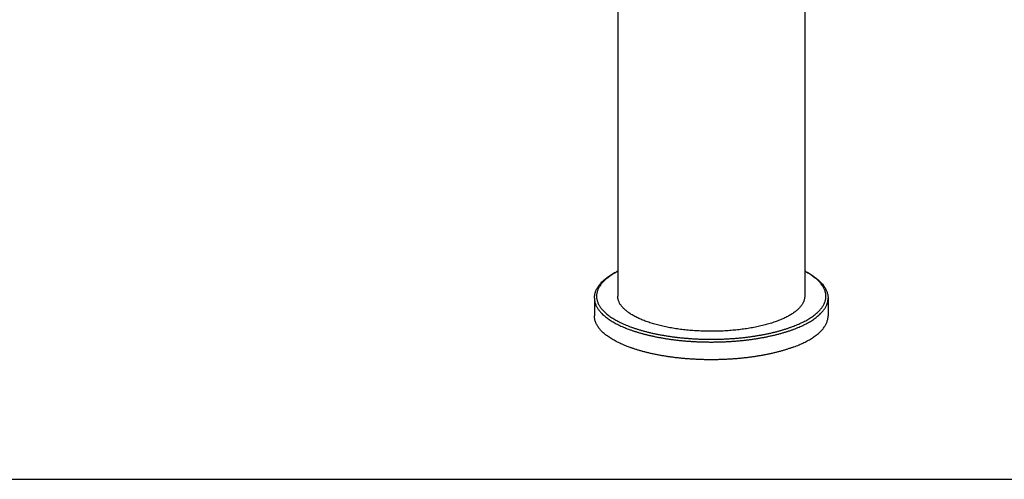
# Model space of a CAD drawing. Header units: millimetres. Extents: x 0 to 1189, y 0 to 1074.
# Tile 1 of 8: x 131 to 362, y 0 to 108. Entities that reach past the tile are written whole.
import ezdxf

# ---------------------------------------------------------------- set-up
doc = ezdxf.new("R2010")
doc.units = ezdxf.units.MM
doc.header["$LTSCALE"] = 65.395
doc.layers.get('0').update_dxf_attribs({"linetype": 'CONTINUOUS'})

msp = doc.modelspace()

# ---------------------------------------------------------------- linework, layer by layer
at = {"color": 7, "linetype": 'CONTINUOUS'}
for p, q in [((271.49, 175.69), (271.49, 43.06)), ((315.49, 119.16), (315.49, 43.06)), ((265.99, 42.59), (265.99, 38.42)), ((320.99, 42.59), (320.99, 38.42)), ((0, 0), (1189, 0))]:
    msp.add_line(p, q, dxfattribs=at)
for points, knots in [([(265.99, 42.59), (265.99, 42.71), (266, 42.94), (266.04, 43.29), (266.11, 43.64), (266.21, 43.99), (266.34, 44.35), (266.5, 44.7), (266.69, 45.05), (266.92, 45.39), (267.17, 45.74), (267.45, 46.08), (267.76, 46.42), (268.11, 46.75), (268.48, 47.08), (268.87, 47.4), (269.3, 47.71), (269.75, 48.02), (270.23, 48.32), (270.73, 48.62), (271.15, 48.85), (271.41, 48.98), (271.49, 49.02)], [0, 0, 0, 0, 0.039278, 0.078846, 0.118979, 0.15994, 0.201969, 0.245278, 0.290047, 0.336414, 0.38449, 0.434358, 0.486078, 0.539695, 0.595242, 0.652742, 0.712214, 0.773668, 0.837106, 0.902526, 0.969921, 1, 1, 1, 1]), ([(315.49, 49.02), (315.6, 48.96), (315.89, 48.81), (316.35, 48.56), (316.84, 48.27), (317.3, 47.97), (317.75, 47.66), (318.16, 47.35), (318.55, 47.03), (318.91, 46.71), (319.24, 46.38), (319.55, 46.04), (319.83, 45.71), (320.07, 45.37), (320.29, 45.02), (320.48, 44.68), (320.64, 44.33), (320.76, 43.98), (320.86, 43.64), (320.93, 43.29), (320.98, 42.94), (320.99, 42.71), (320.99, 42.59)], [0, 0, 0, 0, 0.044223, 0.110517, 0.174853, 0.237222, 0.297663, 0.356171, 0.41269, 0.467314, 0.520067, 0.570922, 0.619971, 0.667297, 0.712951, 0.757013, 0.799745, 0.841343, 0.881965, 0.921819, 0.961105, 1, 1, 1, 1]), ([(309.04, 37.23), (308.86, 37.16), (308.49, 37.03), (307.93, 36.84), (307.35, 36.66), (306.75, 36.48), (306.14, 36.31), (305.51, 36.15), (304.86, 36), (304.21, 35.86), (303.54, 35.72), (302.86, 35.6), (302.16, 35.48), (301.46, 35.37), (300.75, 35.28), (300.03, 35.19), (299.3, 35.11), (298.56, 35.04), (297.82, 34.98), (297.08, 34.92), (296.33, 34.88), (295.57, 34.85), (294.81, 34.83), (294.06, 34.82), (293.3, 34.81), (292.54, 34.82), (291.78, 34.84), (291.02, 34.87), (290.27, 34.9), (289.52, 34.95), (288.78, 35.01), (288.04, 35.07), (287.31, 35.15), (286.58, 35.23), (285.86, 35.32), (285.16, 35.43), (284.46, 35.54), (283.77, 35.66), (283.1, 35.79), (282.43, 35.93), (281.78, 36.08), (281.15, 36.23), (280.53, 36.4), (279.92, 36.57), (279.33, 36.75), (278.76, 36.93), (278.2, 37.13), (277.67, 37.33), (277.15, 37.54), (276.65, 37.75), (276.17, 37.97), (275.71, 38.2), (275.28, 38.43), (274.86, 38.67), (274.47, 38.91), (274.1, 39.16), (273.75, 39.41), (273.43, 39.67), (273.13, 39.93), (272.85, 40.2), (272.6, 40.46), (272.37, 40.74), (272.17, 41.01), (271.99, 41.29), (271.84, 41.57), (271.72, 41.85), (271.62, 42.13), (271.55, 42.42), (271.5, 42.7), (271.49, 42.91), (271.49, 43.03), (271.49, 43.06)], [0, 0, 0, 0, 0.014232, 0.028819, 0.043751, 0.059015, 0.074601, 0.090493, 0.106678, 0.123142, 0.13987, 0.156845, 0.174052, 0.191474, 0.209095, 0.226896, 0.24486, 0.26297, 0.281206, 0.299552, 0.317987, 0.336493, 0.355052, 0.373644, 0.39225, 0.410852, 0.429429, 0.447964, 0.466437, 0.48483, 0.503123, 0.521298, 0.539337, 0.557222, 0.574935, 0.592459, 0.609775, 0.626869, 0.643722, 0.66032, 0.676647, 0.692687, 0.708428, 0.723854, 0.738954, 0.753715, 0.768126, 0.782176, 0.795855, 0.809156, 0.822071, 0.834594, 0.84672, 0.858446, 0.86977, 0.880693, 0.891218, 0.901348, 0.911091, 0.920458, 0.92946, 0.938116, 0.946446, 0.954475, 0.962231, 0.969749, 0.977066, 0.984226, 0.991273, 0.998258, 1, 1, 1, 1]), ([(315.49, 43.06), (315.49, 42.99), (315.48, 42.82), (315.45, 42.56), (315.39, 42.27), (315.3, 41.99), (315.19, 41.71), (315.06, 41.43), (314.89, 41.15), (314.7, 40.87), (314.49, 40.6), (314.25, 40.33), (313.99, 40.06), (313.7, 39.8), (313.39, 39.54), (313.05, 39.28), (312.69, 39.03), (312.31, 38.79), (311.91, 38.55), (311.48, 38.31), (311.03, 38.08), (310.56, 37.86), (310.07, 37.64), (309.57, 37.43), (309.22, 37.3), (309.04, 37.23)], [0, 0, 0, 0, 0.023264, 0.054446, 0.086019, 0.118193, 0.151167, 0.185118, 0.220209, 0.256577, 0.294344, 0.33361, 0.374458, 0.416954, 0.461151, 0.507087, 0.554788, 0.604269, 0.655537, 0.708589, 0.763414, 0.819994, 0.878306, 0.93832, 1, 1, 1, 1]), ([(312.93, 31.14), (312.72, 31.06), (312.28, 30.9), (311.61, 30.67), (310.93, 30.45), (310.22, 30.24), (309.5, 30.04), (308.76, 29.85), (308, 29.67), (307.23, 29.5), (306.45, 29.33), (305.65, 29.18), (304.83, 29.04), (304.01, 28.9), (303.17, 28.78), (302.32, 28.66), (301.47, 28.56), (300.6, 28.47), (299.73, 28.39), (298.85, 28.32), (297.96, 28.26), (297.07, 28.21), (296.18, 28.17), (295.28, 28.14), (294.39, 28.12), (293.49, 28.12), (292.59, 28.12), (291.69, 28.14), (290.79, 28.17), (289.9, 28.21), (289.01, 28.26), (288.12, 28.32), (287.24, 28.39), (286.37, 28.47), (285.51, 28.56), (284.65, 28.66), (283.8, 28.78), (282.96, 28.9), (282.14, 29.04), (281.33, 29.18), (280.53, 29.33), (279.74, 29.5), (278.97, 29.67), (278.21, 29.85), (277.47, 30.04), (276.75, 30.24), (276.04, 30.45), (275.36, 30.67), (274.69, 30.9), (274.04, 31.13), (273.42, 31.37), (272.81, 31.62), (272.23, 31.88), (271.67, 32.14), (271.14, 32.42), (270.62, 32.69), (270.14, 32.98), (269.67, 33.26), (269.24, 33.56), (268.82, 33.86), (268.44, 34.16), (268.08, 34.47), (267.75, 34.79), (267.45, 35.1), (267.17, 35.42), (266.92, 35.75), (266.7, 36.08), (266.51, 36.41), (266.35, 36.74), (266.22, 37.07), (266.11, 37.41), (266.04, 37.75), (266, 38.08), (265.99, 38.31), (265.99, 38.42)], [0, 0, 0, 0, 0.013481, 0.027284, 0.041394, 0.055808, 0.070513, 0.085493, 0.100744, 0.11625, 0.131995, 0.147975, 0.164166, 0.18056, 0.197144, 0.213897, 0.230812, 0.24787, 0.265051, 0.28235, 0.299743, 0.317215, 0.334756, 0.352342, 0.369961, 0.387599, 0.405232, 0.422852, 0.440441, 0.457976, 0.475452, 0.492846, 0.51014, 0.527327, 0.544382, 0.561295, 0.578053, 0.594632, 0.611028, 0.627222, 0.643196, 0.658946, 0.674451, 0.689699, 0.704684, 0.719386, 0.733799, 0.747913, 0.761712, 0.775194, 0.788348, 0.801163, 0.813638, 0.825763, 0.837532, 0.848948, 0.86, 0.870693, 0.881027, 0.891, 0.90062, 0.909893, 0.918823, 0.927427, 0.935714, 0.943702, 0.951414, 0.958867, 0.966094, 0.973125, 0.97999, 0.986732, 0.993388, 1, 1, 1, 1]), ([(312.93, 31.14), (313.14, 31.22), (313.55, 31.37), (314.16, 31.62), (314.74, 31.88), (315.3, 32.14), (315.83, 32.42), (316.35, 32.69), (316.84, 32.98), (317.3, 33.26), (317.74, 33.56), (318.15, 33.86), (318.53, 34.16), (318.89, 34.47), (319.22, 34.79), (319.53, 35.1), (319.8, 35.42), (320.05, 35.75), (320.27, 36.08), (320.46, 36.41), (320.62, 36.74), (320.75, 37.07), (320.86, 37.41), (320.93, 37.75), (320.98, 38.08), (320.99, 38.31), (320.99, 38.42)], [0, 0, 0, 0, 0.058504, 0.115525, 0.171003, 0.22494, 0.277306, 0.328068, 0.377244, 0.424811, 0.470767, 0.515142, 0.557931, 0.599172, 0.638909, 0.677171, 0.714038, 0.749578, 0.783868, 0.817033, 0.849181, 0.880446, 0.910994, 0.940978, 0.970584, 1, 1, 1, 1])]:
    msp.add_open_spline(points, degree=3, knots=knots, dxfattribs=at)
at = {"color": 9, "linetype": 'CONTINUOUS'}
for points, knots in [([(271.49, 48.92), (271.32, 48.84), (271, 48.66), (270.53, 48.38), (270.07, 48.1), (269.64, 47.8), (269.23, 47.51), (268.85, 47.2), (268.5, 46.9), (268.18, 46.58), (267.88, 46.27), (267.61, 45.95), (267.37, 45.63), (267.15, 45.3), (266.97, 44.97), (266.82, 44.64), (266.69, 44.31), (266.59, 43.98), (266.53, 43.64), (266.49, 43.31), (266.48, 42.97), (266.5, 42.64), (266.56, 42.3), (266.64, 41.97), (266.75, 41.64), (266.89, 41.3), (267.06, 40.98), (267.26, 40.65), (267.48, 40.33), (267.74, 40), (268.02, 39.69), (268.33, 39.37), (268.67, 39.06), (269.04, 38.76), (269.43, 38.46), (269.85, 38.16), (270.3, 37.87), (270.76, 37.59), (271.26, 37.31), (271.78, 37.04), (272.32, 36.77), (272.89, 36.52), (273.48, 36.26), (274.09, 36.02), (274.72, 35.78), (275.37, 35.56), (276.04, 35.34), (276.73, 35.12), (277.44, 34.92), (278.17, 34.73), (278.91, 34.54), (279.67, 34.37), (280.44, 34.2), (281.23, 34.04), (282.03, 33.9), (282.85, 33.76), (283.67, 33.63), (284.51, 33.52), (285.36, 33.41), (286.21, 33.31), (287.08, 33.23), (287.95, 33.16), (288.82, 33.09), (289.7, 33.04), (290.59, 33), (291.48, 32.97), (292.37, 32.95), (293.26, 32.94), (294.15, 32.94), (295.05, 32.96), (295.94, 32.98), (296.82, 33.02), (297.71, 33.07), (298.59, 33.12), (299.46, 33.19), (300.33, 33.27), (301.19, 33.36), (302.04, 33.46), (302.88, 33.57), (303.71, 33.69), (304.53, 33.83), (305.34, 33.97), (306.14, 34.12), (306.92, 34.28), (307.68, 34.45), (308.44, 34.63), (309.17, 34.82), (309.89, 35.02), (310.59, 35.23), (311.27, 35.44), (311.93, 35.67), (312.36, 35.83), (312.58, 35.91)], [0, 0, 0, 0, 0.00941, 0.019008, 0.028289, 0.037252, 0.0459, 0.054237, 0.062269, 0.070003, 0.077449, 0.084619, 0.09153, 0.098199, 0.104648, 0.1109, 0.116986, 0.122934, 0.12878, 0.13456, 0.14031, 0.146071, 0.151879, 0.157772, 0.163785, 0.16995, 0.176298, 0.182854, 0.189641, 0.19668, 0.203987, 0.211576, 0.219458, 0.227641, 0.236134, 0.244939, 0.254061, 0.263499, 0.273255, 0.283327, 0.293711, 0.304405, 0.315403, 0.326699, 0.338289, 0.350163, 0.362315, 0.374735, 0.387415, 0.400345, 0.413515, 0.426914, 0.440531, 0.454354, 0.468372, 0.482572, 0.496942, 0.511469, 0.52614, 0.540941, 0.555859, 0.57088, 0.585991, 0.601177, 0.616423, 0.631717, 0.647043, 0.662387, 0.677734, 0.693071, 0.708383, 0.723655, 0.738873, 0.754023, 0.76909, 0.784062, 0.798923, 0.813661, 0.828262, 0.842711, 0.856998, 0.871109, 0.885031, 0.898753, 0.912264, 0.925551, 0.938604, 0.951412, 0.963966, 0.976256, 0.988272, 1, 1, 1, 1]), ([(312.58, 35.91), (312.79, 35.98), (313.19, 36.14), (313.79, 36.39), (314.37, 36.64), (314.92, 36.91), (315.46, 37.17), (315.96, 37.45), (316.45, 37.73), (316.9, 38.02), (317.33, 38.31), (317.74, 38.61), (318.12, 38.91), (318.47, 39.22), (318.8, 39.53), (319.09, 39.85), (319.36, 40.16), (319.6, 40.49), (319.82, 40.81), (320, 41.14), (320.16, 41.47), (320.28, 41.8), (320.38, 42.14), (320.45, 42.47), (320.48, 42.81), (320.49, 43.14), (320.47, 43.48), (320.42, 43.81), (320.33, 44.15), (320.22, 44.48), (320.08, 44.81), (319.91, 45.14), (319.71, 45.47), (319.49, 45.79), (319.23, 46.11), (318.95, 46.43), (318.64, 46.74), (318.3, 47.05), (317.93, 47.35), (317.54, 47.66), (317.12, 47.95), (316.68, 48.24), (316.21, 48.52), (315.81, 48.75), (315.56, 48.88), (315.49, 48.92)], [0, 0, 0, 0, 0.034409, 0.067946, 0.100581, 0.132288, 0.163057, 0.192882, 0.221753, 0.249668, 0.276628, 0.302642, 0.327719, 0.351877, 0.375139, 0.397536, 0.419105, 0.439892, 0.459951, 0.479348, 0.498156, 0.516459, 0.534352, 0.551936, 0.56932, 0.586618, 0.603944, 0.621415, 0.63914, 0.657226, 0.675772, 0.694864, 0.714584, 0.735, 0.756172, 0.778151, 0.800977, 0.824685, 0.849301, 0.874845, 0.901331, 0.928768, 0.957159, 0.986503, 1, 1, 1, 1]), ([(265.99, 42.59), (265.99, 42.48), (266, 42.26), (266.04, 41.92), (266.11, 41.58), (266.22, 41.24), (266.35, 40.91), (266.51, 40.58), (266.7, 40.25), (266.92, 39.92), (267.17, 39.6), (267.45, 39.28), (267.75, 38.96), (268.08, 38.64), (268.44, 38.34), (268.82, 38.03), (269.24, 37.73), (269.67, 37.44), (270.14, 37.15), (270.62, 36.86), (271.14, 36.59), (271.67, 36.32), (272.23, 36.05), (272.81, 35.8), (273.42, 35.55), (274.04, 35.3), (274.69, 35.07), (275.36, 34.84), (276.04, 34.63), (276.75, 34.42), (277.47, 34.22), (278.21, 34.02), (278.97, 33.84), (279.74, 33.67), (280.53, 33.51), (281.33, 33.35), (282.14, 33.21), (282.96, 33.07), (283.8, 32.95), (284.65, 32.84), (285.51, 32.73), (286.37, 32.64), (287.24, 32.56), (288.12, 32.49), (289.01, 32.43), (289.9, 32.38), (290.79, 32.34), (291.69, 32.31), (292.59, 32.3), (293.49, 32.29), (294.39, 32.3), (295.28, 32.31), (296.18, 32.34), (297.07, 32.38), (297.96, 32.43), (298.85, 32.49), (299.73, 32.56), (300.6, 32.64), (301.47, 32.73), (302.32, 32.84), (303.17, 32.95), (304.01, 33.07), (304.83, 33.21), (305.65, 33.35), (306.45, 33.51), (307.23, 33.67), (308, 33.84), (308.76, 34.02), (309.5, 34.22), (310.22, 34.42), (310.93, 34.63), (311.61, 34.84), (312.28, 35.07), (312.72, 35.23), (312.93, 35.31)], [0, 0, 0, 0, 0.006613, 0.013268, 0.020009, 0.026876, 0.033905, 0.041132, 0.048587, 0.056297, 0.064286, 0.072573, 0.081176, 0.090108, 0.09938, 0.109, 0.118974, 0.129306, 0.139999, 0.151053, 0.162467, 0.174238, 0.186363, 0.198836, 0.211653, 0.224806, 0.238287, 0.252089, 0.266201, 0.280614, 0.295317, 0.3103, 0.32555, 0.341055, 0.356802, 0.372779, 0.388972, 0.405367, 0.421949, 0.438704, 0.455617, 0.472674, 0.489858, 0.507155, 0.524548, 0.542022, 0.55956, 0.577148, 0.594767, 0.612403, 0.630039, 0.647658, 0.665245, 0.682784, 0.700257, 0.717651, 0.734947, 0.752132, 0.769188, 0.786102, 0.802857, 0.819439, 0.835834, 0.852026, 0.868003, 0.883751, 0.899256, 0.914506, 0.929488, 0.944192, 0.958605, 0.972717, 0.986519, 1, 1, 1, 1]), ([(312.93, 35.31), (313.14, 35.39), (313.55, 35.55), (314.16, 35.8), (314.74, 36.05), (315.3, 36.32), (315.83, 36.59), (316.35, 36.86), (316.84, 37.15), (317.3, 37.44), (317.74, 37.73), (318.15, 38.03), (318.53, 38.34), (318.89, 38.64), (319.22, 38.96), (319.53, 39.28), (319.8, 39.6), (320.05, 39.92), (320.27, 40.25), (320.46, 40.58), (320.62, 40.91), (320.75, 41.24), (320.86, 41.58), (320.93, 41.92), (320.98, 42.26), (320.99, 42.48), (320.99, 42.59)], [0, 0, 0, 0, 0.058508, 0.11552, 0.171006, 0.22494, 0.277301, 0.328072, 0.377243, 0.424808, 0.47077, 0.515139, 0.557931, 0.599175, 0.638906, 0.677174, 0.714039, 0.749575, 0.783871, 0.817032, 0.849179, 0.880448, 0.910992, 0.940978, 0.970585, 1, 1, 1, 1])]:
    msp.add_open_spline(points, degree=3, knots=knots, dxfattribs=at)

doc.saveas('drawing.dxf')
